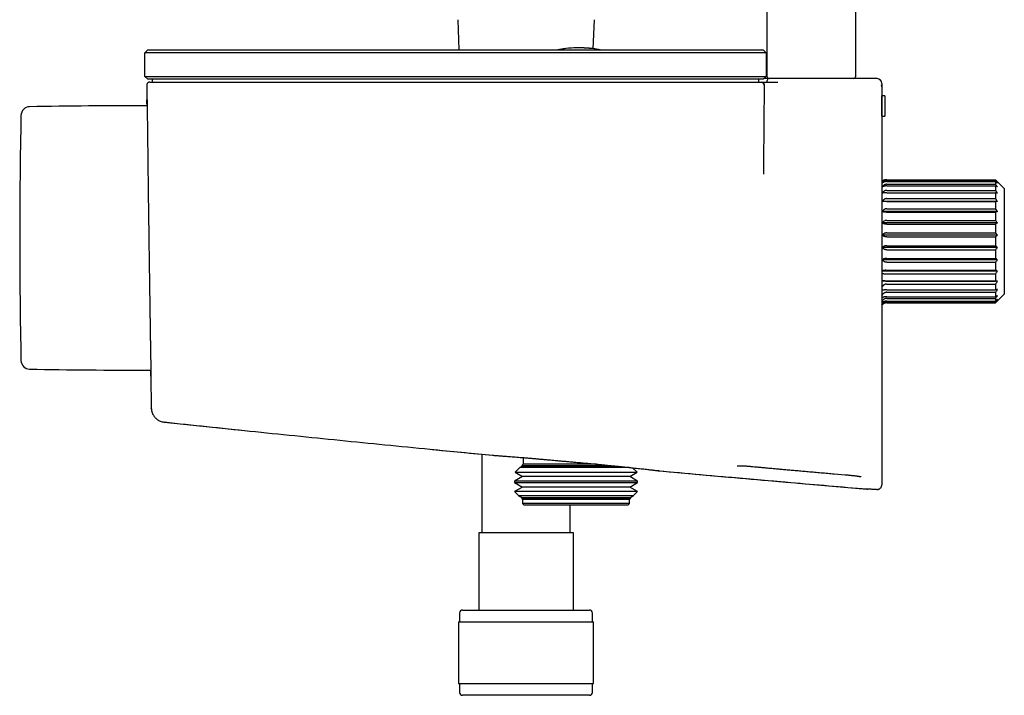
# Model space of a CAD drawing. Header units: millimetres. Extents: x 8 to 1894, y 12 to 2723.
# Tile 56 of 152: x 392 to 559, y 1523 to 1638. Entities that reach past the tile are written whole.
import ezdxf

# ---------------------------------------------------------------- set-up
doc = ezdxf.new("R2010")
doc.units = ezdxf.units.MM

msp = doc.modelspace()

# ---------------------------------------------------------------- linework, layer by layer
at = {"color": 7, "linetype": 'Continuous', "lineweight": 30}
for p, q in [((518.75, 1628.42), (518.75, 2584.1)), ((533.75, 2584.5), (533.75, 1628.42)), ((466.11, 1638.15), (466.33, 1633.01)), ((489.15, 1633.21), (489.36, 1638.15)), ((412.94, 1632.51), (413.44, 1633.01)), ((433.24, 1632.51), (412.94, 1632.51)), ((412.94, 1628.51), (412.94, 1632.51)), ((413.44, 1633.01), (433.24, 1633.01)), ((423.42, 1633.01), (423.42, 1633.01)), ((425.61, 1633.01), (425.61, 1633.01)), ((426.47, 1633.01), (426.47, 1633.01)), ((428.45, 1633.01), (428.45, 1633.01)), ((433.24, 1633.01), (498.24, 1633.01)), ((498.24, 1632.51), (433.24, 1632.51)), ((498.24, 1633.01), (518.04, 1633.01)), ((518.54, 1632.51), (498.24, 1632.51)), ((518.04, 1633.01), (518.54, 1632.51)), ((518.54, 1632.51), (518.54, 1628.51)), ((412.94, 1628.51), (433.24, 1628.51)), ((413.44, 1628.01), (412.94, 1628.51)), ((433.24, 1628.01), (413.44, 1628.01)), ((413.74, 1627.51), (414.13, 1627.51)), ((414.24, 1627.51), (414.24, 1628.01)), ((433.24, 1628.51), (498.24, 1628.51)), ((498.24, 1628.01), (433.24, 1628.01)), ((433.63, 1627.51), (498.24, 1627.51)), ((498.24, 1628.51), (518.54, 1628.51)), ((518.04, 1628.01), (498.24, 1628.01)), ((517.24, 1628.01), (517.24, 1627.51)), ((517.83, 1627.5), (517.86, 1627.49)), ((518.54, 1628.51), (518.04, 1628.01)), ((518.74, 1627.51), (518.74, 1627.82)), ((521.99, 1628.12), (519.05, 1628.12)), ((531.12, 1628.12), (521.99, 1628.12)), ((533.45, 1628.12), (531.12, 1628.12)), ((537.44, 1628.12), (533.51, 1628.12)), ((518.24, 1627), (518.12, 1613.63)), ((538.24, 1627.32), (538.24, 1626.71)), ((538.24, 1626.71), (538.24, 1602.84)), ((538.24, 1625.21), (538.24, 1625.21)), ((538.24, 1621.71), (538.24, 1625.21)), ((538.74, 1625.21), (538.24, 1625.21)), ((538.74, 1625.21), (538.74, 1621.71)), ((538.74, 1625.21), (538.74, 1621.71)), ((538.74, 1625.21), (538.74, 1625.21)), ((538.24, 1621.71), (538.24, 1621.71)), ((538.24, 1621.71), (538.74, 1621.71)), ((538.74, 1621.71), (538.74, 1621.71)), ((539.06, 1610.91), (557.56, 1610.91)), ((539.06, 1610.75), (557.56, 1610.75)), ((557.56, 1610.91), (557.56, 1610.75)), ((539.06, 1610.61), (557.56, 1610.61)), ((539.06, 1610.14), (557.56, 1610.14)), ((539.06, 1609.86), (557.56, 1609.86)), ((539.06, 1609.11), (557.56, 1609.11)), ((557.56, 1610.61), (557.56, 1610.14)), ((557.56, 1609.86), (557.56, 1609.11)), ((559.06, 1609.41), (557.91, 1610.56)), ((559.06, 1609.41), (559.06, 1591.46)), ((539.06, 1608.71), (557.56, 1608.71)), ((539.06, 1607.7), (557.56, 1607.7)), ((557.56, 1608.71), (557.56, 1607.7)), ((557.91, 1607.21), (538.3, 1607.21)), ((539.06, 1607.19), (557.56, 1607.19)), ((539.06, 1605.97), (557.56, 1605.97)), ((557.56, 1607.19), (557.56, 1605.97)), ((557.91, 1605.5), (538.29, 1605.5)), ((539.05, 1605.37), (557.56, 1605.37)), ((539.06, 1604), (557.56, 1604)), ((557.56, 1605.37), (557.56, 1604)), ((538.24, 1602.84), (538.24, 1600.17)), ((557.91, 1603.57), (538.3, 1603.57)), ((539.06, 1603.34), (557.56, 1603.34)), ((557.56, 1603.34), (557.56, 1601.87)), ((557.91, 1601.49), (538.3, 1601.49)), ((539.06, 1601.87), (557.56, 1601.87)), ((539.06, 1601.19), (557.56, 1601.19)), ((557.56, 1601.19), (557.56, 1599.68)), ((557.91, 1599.38), (538.3, 1599.38)), ((539.06, 1599.68), (557.56, 1599.68)), ((539.06, 1599), (557.56, 1599)), ((557.56, 1599), (557.56, 1597.53)), ((557.91, 1597.31), (538.3, 1597.31)), ((539.06, 1597.53), (557.56, 1597.53)), ((539.06, 1596.87), (557.56, 1596.87)), ((557.56, 1596.87), (557.56, 1595.5)), ((557.91, 1595.37), (538.24, 1595.37)), ((538.72, 1594.9), (557.56, 1594.9)), ((538.92, 1595.5), (557.56, 1595.5)), ((557.56, 1594.9), (557.56, 1593.68)), ((557.91, 1593.66), (538.24, 1593.66)), ((538.84, 1593.68), (557.56, 1593.68)), ((539.04, 1593.17), (557.56, 1593.17)), ((557.56, 1593.17), (557.56, 1592.17)), ((539.06, 1592.17), (557.56, 1592.17)), ((539.06, 1591.76), (557.56, 1591.76)), ((539.06, 1591.01), (557.56, 1591.01)), ((539.06, 1590.73), (557.56, 1590.73)), ((557.56, 1591.76), (557.56, 1591.01)), ((557.56, 1590.73), (557.56, 1590.26)), ((557.91, 1590.31), (559.06, 1591.46)), ((539.06, 1590.26), (557.56, 1590.26)), ((539.06, 1590.12), (557.56, 1590.12)), ((539.06, 1589.96), (557.56, 1589.96)), ((557.56, 1590.12), (557.56, 1589.96)), ((413.48, 1578.51), (413.93, 1578.51)), ((414.02, 1572.01), (414.02, 1572.04)), ((416.18, 1569.69), (416.18, 1569.69)), ((416.18, 1569.68), (429.36, 1568.3)), ((461.75, 1565.03), (472.01, 1564.03)), ((470.24, 1564.2), (470.24, 1550.8)), ((472.15, 1564.02), (472.13, 1564.02)), ((477.11, 1562.2), (476.68, 1561.96)), ((477.24, 1562.51), (477, 1562.27)), ((477, 1562.27), (477.11, 1562.2)), ((477, 1562.27), (486.24, 1562.27)), ((492.84, 1562.2), (477.11, 1562.2)), ((477.24, 1563.63), (477.24, 1562.51)), ((489.71, 1562.51), (477.24, 1562.51)), ((486.24, 1562.27), (492.17, 1562.27)), ((476.68, 1561.96), (475.86, 1561.13)), ((475.86, 1561.13), (477.11, 1560.4)), ((475.86, 1561.13), (486.24, 1561.13)), ((495.28, 1561.96), (476.68, 1561.96)), ((486.24, 1561.13), (496.62, 1561.13)), ((495.36, 1560.4), (496.62, 1561.13)), ((496.62, 1561.13), (495.85, 1561.9)), ((530.13, 1560.87), (531.98, 1560.71)), ((477.11, 1560.4), (475.76, 1559.62)), ((475.76, 1559.62), (475.76, 1559.38)), ((496.71, 1559.62), (475.76, 1559.62)), ((475.76, 1559.38), (477.11, 1558.6)), ((475.76, 1559.38), (486.24, 1559.38)), ((495.36, 1560.4), (477.11, 1560.4)), ((486.24, 1559.38), (496.71, 1559.38)), ((496.71, 1559.62), (495.36, 1560.4)), ((495.36, 1558.6), (496.71, 1559.38)), ((496.71, 1559.38), (496.71, 1559.62)), ((523.96, 1559.29), (535.69, 1558.28)), ((538.24, 1559.16), (538.24, 1559.01)), ((477.11, 1558.6), (475.8, 1557.85)), ((475.8, 1557.85), (476.47, 1557.17)), ((496.67, 1557.85), (475.8, 1557.85)), ((476.47, 1557.17), (477.11, 1556.8)), ((476.47, 1557.17), (486.24, 1557.17)), ((495.36, 1558.6), (477.11, 1558.6)), ((486.24, 1557.17), (496, 1557.17)), ((496.67, 1557.85), (495.36, 1558.6)), ((495.36, 1556.8), (496, 1557.17)), ((496, 1557.17), (496.67, 1557.85)), ((535.69, 1558.28), (535.69, 1558.29)), ((535.69, 1558.29), (535.69, 1558.28)), ((537.19, 1558.23), (537.37, 1558.21)), ((537.52, 1558.21), (537.37, 1558.21)), ((477.11, 1556.8), (476.94, 1556.7)), ((476.94, 1556.7), (477.14, 1556.51)), ((495.53, 1556.7), (476.94, 1556.7)), ((495.36, 1556.8), (477.11, 1556.8)), ((477.14, 1556.51), (477.14, 1555.81)), ((495.34, 1556.51), (477.14, 1556.51)), ((477.14, 1555.81), (477.44, 1555.51)), ((495.34, 1555.81), (477.14, 1555.81)), ((495.04, 1555.51), (477.44, 1555.51)), ((485.24, 1550.8), (485.24, 1555.51)), ((495.04, 1555.51), (495.34, 1555.81)), ((495.34, 1556.51), (495.53, 1556.7)), ((495.34, 1555.81), (495.34, 1556.51)), ((495.53, 1556.7), (495.36, 1556.8)), ((469.69, 1550.8), (469.69, 1537.68)), ((485.79, 1550.8), (469.69, 1550.8)), ((485.79, 1537.68), (485.79, 1550.8)), ((466.44, 1537.18), (466.44, 1535.68)), ((466.94, 1537.68), (488.54, 1537.68)), ((489.04, 1535.68), (489.04, 1537.18)), ((466.26, 1535.68), (466.26, 1525.18)), ((466.26, 1535.68), (489.21, 1535.68)), ((489.21, 1525.18), (489.21, 1535.68)), ((466.26, 1525.18), (489.21, 1525.18)), ((466.44, 1525.18), (466.44, 1523.68)), ((489.04, 1523.68), (489.04, 1525.18)), ((488.54, 1523.18), (466.94, 1523.18))]:
    msp.add_line(p, q, dxfattribs=at)
at = {"color": 7, "linetype": 'Continuous', "lineweight": 30, "flags": 128}
for points in [[(518.98, 1628.13), (518.43, 1628.13), (518.16, 1628.14)], [(538.3, 1610.56), (538.25, 1610.49), (538.23, 1610.47)]]:
    msp.add_lwpolyline(points, dxfattribs=at)
at = {"color": 7, "linetype": 'Continuous', "lineweight": 30}
for centre, radius, start, end in [((486.74, 1615.41), 17.96, 78.5024, 101.4976), ((517.74, 1627.01), 0.5, 359.5, 90), ((519.04, 1627.82), 0.3, 96.5746, 180), ((519.05, 1628.42), 0.3, 180, 270), ((520.55, 1627.03), 0.48, 89.5644, 90.1384), ((533.45, 1628.42), 0.3, 270, 0), ((537.44, 1627.32), 0.8, 360, 90), ((393.35, 1621.83), 1.5, 91.0301, 178.8298), ((413.1, 523.51), 1100, 89.98921, 91.03013), ((1412.74, 1601.01), 1021.1, 178.82981, 181.17019), ((393.35, 1580.19), 1.5, 181.1702, 268.9699), ((413.1, 2678.51), 1100, 268.96987, 270.01982), ((466.94, 1537.18), 0.5, 90, 180), ((488.54, 1537.18), 0.5, 0, 90), ((466.94, 1523.68), 0.5, 180, 270), ((488.54, 1523.68), 0.5, 270, 0)]:
    msp.add_arc(centre, radius, start, end, dxfattribs=at)
for points, knots in [([(490.18, 1633.01), (490.04, 1633.04), (489.34, 1633.2), (488.04, 1633.33), (486.31, 1633.38), (484.72, 1633.28), (483.72, 1633.09), (483.3, 1633.01)], [0, 0, 0, 0, 0.0608, 0.311443, 0.562086, 0.812729, 1, 1, 1, 1]), ([(413.74, 1627.51), (413.7, 1627.51), (413.62, 1627.5), (413.53, 1627.47), (413.46, 1627.43), (413.4, 1627.38), (413.35, 1627.33), (413.29, 1627.24), (413.24, 1627.13), (413.24, 1627.05), (413.24, 1627)], [0, 0, 0, 0, 0.1485148, 0.2760635, 0.3761028, 0.45035, 0.5458166, 0.6729262, 0.8272114, 1, 1, 1, 1]), ([(414.13, 1627.51), (414.14, 1627.51), (414.15, 1627.51), (414.22, 1627.51), (414.32, 1627.51), (414.47, 1627.51), (414.66, 1627.51), (414.88, 1627.51), (415.14, 1627.51), (415.42, 1627.51), (415.74, 1627.51), (416.09, 1627.51), (416.49, 1627.51), (416.94, 1627.51), (417.45, 1627.51), (417.99, 1627.51), (418.57, 1627.51), (419.19, 1627.51), (419.83, 1627.51), (420.51, 1627.51), (421.22, 1627.51), (421.96, 1627.51), (422.73, 1627.51), (423.52, 1627.51), (424.33, 1627.51), (425.17, 1627.51), (426.02, 1627.51), (426.9, 1627.51), (427.8, 1627.51), (428.74, 1627.51), (429.7, 1627.51), (430.67, 1627.51), (431.65, 1627.51), (432.64, 1627.51), (433.3, 1627.51), (433.63, 1627.51)], [0, 0, 0, 0, 0.029473, 0.05884, 0.088127, 0.117359, 0.146558, 0.175749, 0.203285, 0.230854, 0.258472, 0.286096, 0.313711, 0.344519, 0.375313, 0.406089, 0.436845, 0.467578, 0.498285, 0.528974, 0.559659, 0.590349, 0.62105, 0.651766, 0.682499, 0.71325, 0.744022, 0.774813, 0.805625, 0.837928, 0.870259, 0.902623, 0.935026, 0.967481, 1, 1, 1, 1]), ([(498.24, 1627.51), (498.54, 1627.51), (499.13, 1627.51), (500.03, 1627.51), (500.92, 1627.51), (501.8, 1627.51), (502.68, 1627.51), (503.53, 1627.51), (504.36, 1627.51), (505.16, 1627.51), (505.94, 1627.51), (506.71, 1627.51), (507.49, 1627.51), (508.27, 1627.51), (509.07, 1627.51), (509.84, 1627.51), (510.59, 1627.51), (511.31, 1627.51), (511.99, 1627.51), (512.64, 1627.51), (513.26, 1627.51), (513.84, 1627.51), (514.39, 1627.51), (514.9, 1627.51), (515.37, 1627.51), (515.8, 1627.51), (516.19, 1627.51), (516.54, 1627.51), (516.85, 1627.51), (517.11, 1627.51), (517.34, 1627.51), (517.52, 1627.51), (517.64, 1627.51), (517.72, 1627.51), (517.73, 1627.51), (517.74, 1627.51)], [0, 0, 0, 0, 0.029249, 0.058502, 0.087761, 0.117025, 0.146295, 0.175571, 0.20318, 0.230794, 0.25841, 0.285944, 0.31341, 0.344046, 0.374734, 0.405558, 0.436483, 0.467398, 0.498192, 0.528903, 0.559663, 0.590457, 0.621265, 0.65207, 0.682851, 0.71359, 0.74427, 0.774935, 0.805683, 0.837971, 0.87032, 0.902713, 0.935134, 0.967568, 1, 1, 1, 1]), ([(517.74, 1627.51), (517.74, 1627.51), (517.75, 1627.51), (517.81, 1627.51), (517.91, 1627.51), (518.05, 1627.51), (518.23, 1627.51), (518.44, 1627.51), (518.69, 1627.51), (518.99, 1627.51), (519.33, 1627.51), (519.7, 1627.51), (520.11, 1627.51), (520.4, 1627.51), (520.55, 1627.51)], [0, 0, 0, 0, 0.081046, 0.161482, 0.241494, 0.321222, 0.400777, 0.480241, 0.559685, 0.647126, 0.734725, 0.822612, 0.91096, 1, 1, 1, 1]), ([(517.86, 1627.49), (517.87, 1627.49), (517.89, 1627.49), (517.93, 1627.47), (517.99, 1627.45), (518.03, 1627.42), (518.07, 1627.39), (518.1, 1627.36), (518.14, 1627.32), (518.18, 1627.26), (518.22, 1627.19), (518.24, 1627.1), (518.25, 1627.04), (518.25, 1627)], [0, 0, 0, 0, 0.062041, 0.202759, 0.313685, 0.399438, 0.435513, 0.487534, 0.573895, 0.656216, 0.756756, 0.872759, 1, 1, 1, 1]), ([(413.24, 1627), (413.24, 1626.58), (413.25, 1625.76), (413.26, 1624.59), (413.26, 1623.84), (413.27, 1623.5)], [0, 0, 0, 0, 0.361019, 0.70738, 1, 1, 1, 1]), ([(538.24, 1626.71), (538.23, 1626.75), (538.23, 1626.81), (538.21, 1626.92), (538.18, 1627), (538.16, 1627.04)], [0, 0, 0, 0, 0.2905899, 0.5623156, 1, 1, 1, 1]), ([(413.29, 1623.5), (413.29, 1623.57), (413.28, 1623.74), (413.28, 1623.96), (413.28, 1624.16), (413.28, 1624.31), (413.28, 1624.42), (413.28, 1624.49), (413.28, 1624.51), (413.29, 1624.49), (413.29, 1624.42), (413.29, 1624.3), (413.29, 1624.14), (413.3, 1623.94), (413.3, 1623.69), (413.3, 1623.41), (413.31, 1623.08), (413.31, 1622.72), (413.32, 1622.3), (413.32, 1621.85), (413.33, 1621.35), (413.34, 1620.81), (413.35, 1620.23), (413.35, 1619.63), (413.36, 1618.99), (413.37, 1618.33), (413.38, 1617.62), (413.39, 1616.88), (413.4, 1616.11), (413.41, 1615.3), (413.42, 1614.47), (413.43, 1613.61), (413.44, 1612.73), (413.45, 1611.84), (413.46, 1610.93), (413.47, 1610), (413.49, 1609.04), (413.5, 1608.07), (413.51, 1607.08), (413.52, 1606.07), (413.54, 1605.07), (413.55, 1604.05), (413.57, 1603.04), (413.58, 1602.03), (413.59, 1601), (413.61, 1599.97), (413.62, 1598.94), (413.64, 1597.91), (413.65, 1596.89), (413.67, 1595.88), (413.68, 1594.89), (413.7, 1593.92), (413.71, 1592.96), (413.72, 1592.01), (413.74, 1591.07), (413.75, 1590.14), (413.77, 1589.23), (413.78, 1588.35), (413.79, 1587.49), (413.81, 1586.67), (413.82, 1585.88), (413.83, 1585.12), (413.84, 1584.38), (413.85, 1583.68), (413.86, 1583), (413.87, 1582.36), (413.88, 1581.75), (413.89, 1581.18), (413.9, 1580.65), (413.91, 1580.17), (413.91, 1579.72), (413.92, 1579.31), (413.92, 1578.93), (413.93, 1578.6), (413.93, 1578.31), (413.94, 1578.06), (413.94, 1577.85), (413.94, 1577.69), (413.94, 1577.58), (413.94, 1577.51), (413.94, 1577.5), (413.94, 1577.5)], [0, 0, 0, 0, 0.008909, 0.021847, 0.034843, 0.04753, 0.060148, 0.07272, 0.085271, 0.098027, 0.110788, 0.123582, 0.136431, 0.149327, 0.161929, 0.17448, 0.187003, 0.19952, 0.212262, 0.225012, 0.237796, 0.250637, 0.263537, 0.27615, 0.28871, 0.30124, 0.313763, 0.326521, 0.339276, 0.352052, 0.364873, 0.377753, 0.390366, 0.402937, 0.41549, 0.428049, 0.440857, 0.453633, 0.466402, 0.479189, 0.492026, 0.504625, 0.51721, 0.529805, 0.542432, 0.555292, 0.568114, 0.580924, 0.593747, 0.606577, 0.619139, 0.631691, 0.644257, 0.65686, 0.669669, 0.682464, 0.69527, 0.708112, 0.720976, 0.733552, 0.746095, 0.75863, 0.771178, 0.783891, 0.796615, 0.809378, 0.822203, 0.835034, 0.847573, 0.860111, 0.87267, 0.885274, 0.89814, 0.91096, 0.923758, 0.936559, 0.949465, 0.962157, 0.974794, 0.9874, 1, 1, 1, 1]), ([(518.12, 1613.63), (518.12, 1613.31), (518.11, 1612.73), (518.11, 1612.12), (518.1, 1611.85)], [0, 0, 0, 0, 0.559404, 1, 1, 1, 1]), ([(538.96, 1610.91), (538.93, 1610.91), (538.85, 1610.9), (538.75, 1610.89), (538.64, 1610.86), (538.54, 1610.82), (538.45, 1610.77), (538.36, 1610.71), (538.29, 1610.65), (538.25, 1610.61), (538.24, 1610.6)], [0, 0, 0, 0, 0.120666, 0.243003, 0.368165, 0.497197, 0.631015, 0.770387, 0.915935, 1, 1, 1, 1]), ([(539.06, 1610.91), (539.03, 1610.91), (538.95, 1610.9), (538.85, 1610.89), (538.74, 1610.86), (538.64, 1610.82), (538.55, 1610.77), (538.46, 1610.71), (538.37, 1610.64), (538.33, 1610.59), (538.3, 1610.56)], [0, 0, 0, 0, 0.1129678, 0.2275006, 0.3446772, 0.4654777, 0.5907583, 0.7212388, 0.8575018, 1, 1, 1, 1]), ([(539.06, 1610.75), (539.02, 1610.75), (538.95, 1610.75), (538.85, 1610.73), (538.76, 1610.7), (538.69, 1610.67), (538.61, 1610.63), (538.52, 1610.57), (538.41, 1610.48), (538.35, 1610.4), (538.3, 1610.34)], [0, 0, 0, 0, 0.1223808, 0.2447291, 0.3277891, 0.4129876, 0.501098, 0.6221333, 0.7505842, 1, 1, 1, 1]), ([(557.91, 1610.56), (557.85, 1610.63), (557.73, 1610.74), (557.61, 1610.86), (557.56, 1610.91)], [0, 0, 0, 0, 0.559494, 1, 1, 1, 1]), ([(557.91, 1610.34), (557.85, 1610.42), (557.73, 1610.56), (557.61, 1610.69), (557.56, 1610.75)], [0, 0, 0, 0, 0.559494, 1, 1, 1, 1]), ([(539.06, 1610.61), (539.03, 1610.61), (538.95, 1610.6), (538.85, 1610.59), (538.74, 1610.57), (538.64, 1610.54), (538.55, 1610.5), (538.46, 1610.46), (538.37, 1610.4), (538.33, 1610.36), (538.3, 1610.34)], [0, 0, 0, 0, 0.1129678, 0.2275006, 0.3446772, 0.4654777, 0.5907583, 0.7212388, 0.8575018, 1, 1, 1, 1]), ([(539.06, 1610.14), (539.02, 1610.14), (538.95, 1610.14), (538.85, 1610.11), (538.76, 1610.08), (538.69, 1610.05), (538.61, 1610.01), (538.52, 1609.94), (538.41, 1609.84), (538.35, 1609.75), (538.3, 1609.69)], [0, 0, 0, 0, 0.122381, 0.244729, 0.327789, 0.412988, 0.501098, 0.622133, 0.750584, 1, 1, 1, 1]), ([(539.06, 1609.86), (539.03, 1609.86), (538.95, 1609.86), (538.85, 1609.85), (538.74, 1609.84), (538.64, 1609.82), (538.55, 1609.79), (538.46, 1609.76), (538.37, 1609.73), (538.33, 1609.7), (538.3, 1609.69)], [0, 0, 0, 0, 0.112968, 0.227501, 0.344677, 0.465478, 0.590758, 0.721239, 0.857502, 1, 1, 1, 1]), ([(539.06, 1609.11), (539.02, 1609.11), (538.95, 1609.11), (538.85, 1609.08), (538.76, 1609.05), (538.69, 1609.01), (538.61, 1608.96), (538.52, 1608.9), (538.41, 1608.79), (538.35, 1608.69), (538.3, 1608.63)], [0, 0, 0, 0, 0.1223808, 0.2447291, 0.3277891, 0.4129876, 0.501098, 0.6221333, 0.7505842, 1, 1, 1, 1]), ([(557.91, 1610.34), (557.85, 1610.39), (557.73, 1610.48), (557.61, 1610.57), (557.56, 1610.61)], [0, 0, 0, 0, 0.559494, 1, 1, 1, 1]), ([(557.91, 1609.69), (557.85, 1609.77), (557.73, 1609.93), (557.61, 1610.08), (557.56, 1610.14)], [0, 0, 0, 0, 0.559494, 1, 1, 1, 1]), ([(557.91, 1609.69), (557.85, 1609.72), (557.73, 1609.78), (557.61, 1609.84), (557.56, 1609.86)], [0, 0, 0, 0, 0.559494, 1, 1, 1, 1]), ([(557.91, 1608.63), (557.85, 1608.72), (557.73, 1608.88), (557.61, 1609.04), (557.56, 1609.11)], [0, 0, 0, 0, 0.559494, 1, 1, 1, 1]), ([(539.06, 1608.71), (539.03, 1608.71), (538.95, 1608.7), (538.85, 1608.7), (538.74, 1608.7), (538.64, 1608.69), (538.55, 1608.68), (538.46, 1608.66), (538.37, 1608.65), (538.33, 1608.64), (538.3, 1608.63)], [0, 0, 0, 0, 0.112968, 0.227501, 0.344677, 0.465478, 0.590758, 0.721239, 0.857502, 1, 1, 1, 1]), ([(539.06, 1607.7), (539.02, 1607.7), (538.95, 1607.69), (538.85, 1607.67), (538.76, 1607.64), (538.69, 1607.6), (538.61, 1607.55), (538.52, 1607.49), (538.41, 1607.38), (538.35, 1607.28), (538.3, 1607.21)], [0, 0, 0, 0, 0.1223808, 0.2447291, 0.3277891, 0.4129876, 0.501098, 0.6221333, 0.7505842, 1, 1, 1, 1]), ([(557.91, 1608.63), (557.85, 1608.64), (557.73, 1608.67), (557.61, 1608.69), (557.56, 1608.71)], [0, 0, 0, 0, 0.5594943, 1, 1, 1, 1]), ([(557.91, 1607.21), (557.85, 1607.3), (557.73, 1607.47), (557.61, 1607.63), (557.56, 1607.7)], [0, 0, 0, 0, 0.559494, 1, 1, 1, 1]), ([(539.06, 1605.97), (539.02, 1605.97), (538.94, 1605.97), (538.84, 1605.94), (538.76, 1605.91), (538.68, 1605.87), (538.61, 1605.83), (538.52, 1605.76), (538.41, 1605.66), (538.34, 1605.56), (538.29, 1605.5)], [0, 0, 0, 0, 0.12204, 0.244267, 0.327358, 0.412669, 0.500962, 0.622002, 0.750514, 1, 1, 1, 1]), ([(539.06, 1607.19), (539.03, 1607.19), (538.95, 1607.19), (538.85, 1607.19), (538.74, 1607.19), (538.64, 1607.19), (538.55, 1607.2), (538.46, 1607.2), (538.37, 1607.21), (538.33, 1607.21), (538.3, 1607.21)], [0, 0, 0, 0, 0.112968, 0.227501, 0.344677, 0.465478, 0.590758, 0.721239, 0.857502, 1, 1, 1, 1]), ([(557.91, 1607.21), (557.85, 1607.21), (557.73, 1607.2), (557.61, 1607.19), (557.56, 1607.19)], [0, 0, 0, 0, 0.559494, 1, 1, 1, 1]), ([(557.91, 1605.5), (557.85, 1605.59), (557.73, 1605.75), (557.61, 1605.9), (557.56, 1605.97)], [0, 0, 0, 0, 0.559494, 1, 1, 1, 1]), ([(539.05, 1605.37), (539.01, 1605.37), (538.93, 1605.38), (538.82, 1605.38), (538.71, 1605.39), (538.61, 1605.41), (538.52, 1605.43), (538.4, 1605.46), (538.34, 1605.48), (538.29, 1605.5)], [0, 0, 0, 0, 0.1249507, 0.2500908, 0.3745481, 0.5003735, 0.6203042, 0.7426005, 1, 1, 1, 1]), ([(539.06, 1604), (539, 1604), (538.91, 1603.99), (538.8, 1603.96), (538.7, 1603.92), (538.57, 1603.85), (538.49, 1603.77), (538.44, 1603.74)], [0, 0, 0, 0, 0.246052, 0.37086, 0.498937, 0.742597, 1, 1, 1, 1]), ([(557.91, 1605.5), (557.85, 1605.48), (557.73, 1605.43), (557.61, 1605.39), (557.56, 1605.37)], [0, 0, 0, 0, 0.559494, 1, 1, 1, 1]), ([(557.91, 1603.57), (557.85, 1603.65), (557.73, 1603.79), (557.61, 1603.94), (557.56, 1604)], [0, 0, 0, 0, 0.559494, 1, 1, 1, 1]), ([(538.34, 1603.62), (538.34, 1603.61), (538.32, 1603.59), (538.31, 1603.57), (538.3, 1603.57)], [0, 0, 0, 0, 0.559962, 1, 1, 1, 1]), ([(539.06, 1603.34), (539.03, 1603.35), (538.95, 1603.35), (538.85, 1603.36), (538.74, 1603.38), (538.64, 1603.4), (538.55, 1603.43), (538.46, 1603.47), (538.37, 1603.51), (538.33, 1603.55), (538.3, 1603.57)], [0, 0, 0, 0, 0.112968, 0.227501, 0.344677, 0.465478, 0.590758, 0.721239, 0.857502, 1, 1, 1, 1]), ([(538.44, 1603.74), (538.42, 1603.72), (538.39, 1603.68), (538.36, 1603.64), (538.34, 1603.62)], [0, 0, 0, 0, 0.563902, 1, 1, 1, 1]), ([(557.91, 1603.57), (557.85, 1603.52), (557.73, 1603.45), (557.61, 1603.38), (557.56, 1603.34)], [0, 0, 0, 0, 0.559494, 1, 1, 1, 1]), ([(539.06, 1601.87), (539.02, 1601.87), (538.95, 1601.87), (538.85, 1601.85), (538.76, 1601.82), (538.69, 1601.8), (538.61, 1601.76), (538.52, 1601.71), (538.41, 1601.62), (538.35, 1601.55), (538.3, 1601.49)], [0, 0, 0, 0, 0.1223808, 0.2447291, 0.3277891, 0.4129876, 0.501098, 0.6221333, 0.7505842, 1, 1, 1, 1]), ([(539.06, 1601.19), (539.03, 1601.19), (538.95, 1601.19), (538.85, 1601.21), (538.74, 1601.23), (538.64, 1601.27), (538.55, 1601.31), (538.46, 1601.36), (538.37, 1601.42), (538.33, 1601.47), (538.3, 1601.49)], [0, 0, 0, 0, 0.112968, 0.227501, 0.344677, 0.465478, 0.590758, 0.721239, 0.857502, 1, 1, 1, 1]), ([(557.91, 1601.49), (557.85, 1601.57), (557.73, 1601.69), (557.61, 1601.82), (557.56, 1601.87)], [0, 0, 0, 0, 0.559494, 1, 1, 1, 1]), ([(557.91, 1601.49), (557.85, 1601.44), (557.73, 1601.33), (557.61, 1601.23), (557.56, 1601.19)], [0, 0, 0, 0, 0.559494, 1, 1, 1, 1]), ([(538.24, 1600.17), (538.24, 1599.97), (538.24, 1599.55), (538.24, 1598.87), (538.24, 1598.1), (538.24, 1597.2), (538.24, 1596.23), (538.24, 1595.36), (538.24, 1594.7), (538.24, 1594.25), (538.24, 1593.84), (538.24, 1593.38), (538.24, 1592.82), (538.24, 1591.92), (538.24, 1590.71), (538.24, 1589.18), (538.24, 1587.57), (538.24, 1585.46), (538.24, 1582.97), (538.24, 1580.33), (538.24, 1578.03), (538.24, 1576.66), (538.24, 1576.01)], [0, 0, 0, 0, 0.024288, 0.051628, 0.082024, 0.11548, 0.158114, 0.1956, 0.218701, 0.236212, 0.248132, 0.267895, 0.291078, 0.314218, 0.375991, 0.437462, 0.498635, 0.572749, 0.696745, 0.809204, 0.910237, 1, 1, 1, 1]), ([(539.06, 1599.68), (539.02, 1599.68), (538.95, 1599.68), (538.85, 1599.66), (538.76, 1599.64), (538.69, 1599.62), (538.61, 1599.59), (538.52, 1599.55), (538.41, 1599.48), (538.35, 1599.42), (538.3, 1599.38)], [0, 0, 0, 0, 0.1223808, 0.2447291, 0.3277891, 0.4129876, 0.501098, 0.6221333, 0.7505842, 1, 1, 1, 1]), ([(539.06, 1599), (539.03, 1599), (538.95, 1599), (538.85, 1599.02), (538.74, 1599.05), (538.64, 1599.09), (538.55, 1599.15), (538.46, 1599.21), (538.37, 1599.29), (538.33, 1599.35), (538.3, 1599.38)], [0, 0, 0, 0, 0.112968, 0.227501, 0.344677, 0.465478, 0.590758, 0.721239, 0.857502, 1, 1, 1, 1]), ([(557.91, 1599.38), (557.85, 1599.43), (557.73, 1599.54), (557.61, 1599.64), (557.56, 1599.68)], [0, 0, 0, 0, 0.559494, 1, 1, 1, 1]), ([(557.91, 1599.38), (557.85, 1599.31), (557.73, 1599.18), (557.61, 1599.05), (557.56, 1599)], [0, 0, 0, 0, 0.5594943, 1, 1, 1, 1]), ([(539.06, 1597.53), (539.02, 1597.53), (538.95, 1597.53), (538.85, 1597.51), (538.76, 1597.5), (538.69, 1597.48), (538.61, 1597.46), (538.52, 1597.43), (538.41, 1597.38), (538.35, 1597.34), (538.3, 1597.31)], [0, 0, 0, 0, 0.1223808, 0.2447291, 0.3277891, 0.4129876, 0.501098, 0.6221333, 0.7505842, 1, 1, 1, 1]), ([(538.34, 1597.25), (538.34, 1597.26), (538.32, 1597.28), (538.31, 1597.3), (538.3, 1597.31)], [0, 0, 0, 0, 0.559962, 1, 1, 1, 1]), ([(539.06, 1596.87), (539.02, 1596.87), (538.95, 1596.88), (538.85, 1596.9), (538.74, 1596.93), (538.65, 1596.98), (538.56, 1597.03), (538.46, 1597.12), (538.39, 1597.19), (538.34, 1597.25)], [0, 0, 0, 0, 0.124788, 0.250004, 0.37446, 0.50003, 0.620113, 0.742629, 1, 1, 1, 1]), ([(557.91, 1597.31), (557.85, 1597.35), (557.73, 1597.42), (557.61, 1597.5), (557.56, 1597.53)], [0, 0, 0, 0, 0.559494, 1, 1, 1, 1]), ([(557.91, 1597.31), (557.85, 1597.23), (557.73, 1597.08), (557.61, 1596.94), (557.56, 1596.87)], [0, 0, 0, 0, 0.559494, 1, 1, 1, 1]), ([(538.92, 1595.5), (538.88, 1595.5), (538.8, 1595.5), (538.7, 1595.49), (538.62, 1595.48), (538.56, 1595.48), (538.5, 1595.47), (538.4, 1595.46), (538.31, 1595.44), (538.24, 1595.42), (538.24, 1595.42)], [0, 0, 0, 0, 0.155082, 0.314333, 0.396552, 0.48095, 0.567853, 0.657562, 0.962853, 1, 1, 1, 1]), ([(538.24, 1595.07), (538.24, 1595.07), (538.27, 1595.04), (538.33, 1595), (538.42, 1594.96), (538.51, 1594.93), (538.62, 1594.91), (538.69, 1594.9), (538.72, 1594.9)], [0, 0, 0, 0, 0.028448, 0.218936, 0.409865, 0.608385, 0.800692, 1, 1, 1, 1]), ([(557.91, 1595.37), (557.85, 1595.4), (557.73, 1595.44), (557.61, 1595.48), (557.56, 1595.5)], [0, 0, 0, 0, 0.5594943, 1, 1, 1, 1]), ([(557.91, 1595.37), (557.85, 1595.28), (557.73, 1595.13), (557.61, 1594.97), (557.56, 1594.9)], [0, 0, 0, 0, 0.5594943, 1, 1, 1, 1]), ([(538.84, 1593.68), (538.82, 1593.68), (538.77, 1593.68), (538.69, 1593.69), (538.61, 1593.69), (538.52, 1593.69), (538.41, 1593.69), (538.31, 1593.69), (538.24, 1593.69), (538.24, 1593.69)], [0, 0, 0, 0, 0.11945, 0.24381, 0.373876, 0.510345, 0.653817, 0.950863, 1, 1, 1, 1]), ([(539.04, 1593.17), (539, 1593.17), (538.91, 1593.17), (538.79, 1593.14), (538.68, 1593.09), (538.59, 1593.03), (538.52, 1592.97), (538.46, 1592.91), (538.4, 1592.84), (538.33, 1592.75), (538.29, 1592.68), (538.26, 1592.64)], [0, 0, 0, 0, 0.124797, 0.249112, 0.3721, 0.498482, 0.574622, 0.653192, 0.734638, 0.863045, 1, 1, 1, 1]), ([(557.91, 1593.66), (557.85, 1593.66), (557.73, 1593.67), (557.61, 1593.68), (557.56, 1593.68)], [0, 0, 0, 0, 0.559494, 1, 1, 1, 1]), ([(557.91, 1593.66), (557.85, 1593.57), (557.73, 1593.41), (557.61, 1593.24), (557.56, 1593.17)], [0, 0, 0, 0, 0.559494, 1, 1, 1, 1]), ([(557.91, 1592.24), (557.85, 1592.15), (557.73, 1591.99), (557.61, 1591.83), (557.56, 1591.76)], [0, 0, 0, 0, 0.559494, 1, 1, 1, 1]), ([(557.91, 1592.24), (557.85, 1592.23), (557.73, 1592.2), (557.61, 1592.18), (557.56, 1592.17)], [0, 0, 0, 0, 0.559494, 1, 1, 1, 1]), ([(539.06, 1592.17), (539.01, 1592.17), (538.92, 1592.17), (538.78, 1592.16), (538.65, 1592.15), (538.53, 1592.13), (538.43, 1592.12), (538.34, 1592.1), (538.26, 1592.08), (538.22, 1592.07), (538.2, 1592.06)], [0, 0, 0, 0, 0.123598, 0.249663, 0.372091, 0.499766, 0.621969, 0.749481, 0.872889, 1, 1, 1, 1]), ([(539.06, 1591.76), (539.03, 1591.76), (538.97, 1591.76), (538.87, 1591.74), (538.79, 1591.71), (538.72, 1591.68), (538.65, 1591.65), (538.59, 1591.6), (538.52, 1591.55), (538.44, 1591.47), (538.35, 1591.37), (538.27, 1591.24), (538.22, 1591.15), (538.2, 1591.1)], [0, 0, 0, 0, 0.0817653, 0.1648181, 0.2497763, 0.3090762, 0.3704392, 0.4340247, 0.4999822, 0.6055061, 0.723732, 0.8550924, 1, 1, 1, 1]), ([(539.06, 1591.01), (539.01, 1591.01), (538.92, 1591.01), (538.78, 1590.99), (538.65, 1590.97), (538.53, 1590.94), (538.43, 1590.9), (538.34, 1590.86), (538.26, 1590.82), (538.22, 1590.78), (538.2, 1590.77)], [0, 0, 0, 0, 0.123598, 0.249663, 0.372091, 0.499766, 0.621969, 0.749481, 0.872889, 1, 1, 1, 1]), ([(539.06, 1590.73), (539.03, 1590.73), (538.97, 1590.73), (538.87, 1590.71), (538.79, 1590.68), (538.72, 1590.65), (538.65, 1590.62), (538.59, 1590.58), (538.52, 1590.53), (538.44, 1590.46), (538.35, 1590.36), (538.27, 1590.24), (538.22, 1590.15), (538.2, 1590.1)], [0, 0, 0, 0, 0.081765, 0.164818, 0.249776, 0.309076, 0.370439, 0.434025, 0.499982, 0.605506, 0.723732, 0.855092, 1, 1, 1, 1]), ([(557.91, 1591.18), (557.85, 1591.1), (557.73, 1590.95), (557.61, 1590.8), (557.56, 1590.73)], [0, 0, 0, 0, 0.559494, 1, 1, 1, 1]), ([(557.91, 1591.18), (557.85, 1591.15), (557.73, 1591.09), (557.61, 1591.04), (557.56, 1591.01)], [0, 0, 0, 0, 0.559494, 1, 1, 1, 1]), ([(539.06, 1590.26), (539.01, 1590.26), (538.92, 1590.26), (538.78, 1590.24), (538.65, 1590.2), (538.53, 1590.15), (538.43, 1590.1), (538.34, 1590.04), (538.26, 1589.97), (538.22, 1589.92), (538.2, 1589.9)], [0, 0, 0, 0, 0.123598, 0.249663, 0.372091, 0.499766, 0.621969, 0.749481, 0.872889, 1, 1, 1, 1]), ([(539.06, 1590.12), (539.03, 1590.12), (538.97, 1590.12), (538.87, 1590.1), (538.79, 1590.08), (538.72, 1590.05), (538.65, 1590.02), (538.59, 1589.99), (538.52, 1589.94), (538.44, 1589.88), (538.35, 1589.79), (538.27, 1589.68), (538.22, 1589.6), (538.2, 1589.56)], [0, 0, 0, 0, 0.081765, 0.164818, 0.249776, 0.309076, 0.370439, 0.434025, 0.499982, 0.605506, 0.723732, 0.855092, 1, 1, 1, 1]), ([(539.06, 1589.96), (539.01, 1589.96), (538.92, 1589.96), (538.78, 1589.93), (538.65, 1589.88), (538.53, 1589.82), (538.43, 1589.75), (538.34, 1589.67), (538.26, 1589.58), (538.22, 1589.52), (538.2, 1589.49)], [0, 0, 0, 0, 0.123598, 0.249663, 0.372091, 0.499766, 0.621969, 0.749481, 0.872889, 1, 1, 1, 1]), ([(557.91, 1590.53), (557.85, 1590.45), (557.73, 1590.32), (557.61, 1590.18), (557.56, 1590.12)], [0, 0, 0, 0, 0.5594943, 1, 1, 1, 1]), ([(557.91, 1590.53), (557.85, 1590.48), (557.73, 1590.39), (557.61, 1590.3), (557.56, 1590.26)], [0, 0, 0, 0, 0.559494, 1, 1, 1, 1]), ([(557.91, 1590.31), (557.85, 1590.24), (557.73, 1590.13), (557.61, 1590.01), (557.56, 1589.96)], [0, 0, 0, 0, 0.559494, 1, 1, 1, 1]), ([(413.89, 1578.51), (413.9, 1578.12), (413.92, 1577.13), (413.95, 1575.51), (413.98, 1573.74), (414.01, 1572.58), (414.02, 1572.04)], [0, 0, 0, 0, 0.1785958, 0.462028, 0.7529324, 1, 1, 1, 1]), ([(413.94, 1577.5), (413.94, 1577.5), (413.94, 1577.51), (413.94, 1577.58), (413.93, 1577.7), (413.93, 1577.86), (413.92, 1578.07), (413.92, 1578.28), (413.91, 1578.44), (413.91, 1578.51)], [0, 0, 0, 0, 0.150904, 0.301697, 0.452679, 0.604151, 0.755282, 0.902723, 1, 1, 1, 1]), ([(538.24, 1576.01), (538.24, 1575.72), (538.24, 1575.14), (538.24, 1574.3), (538.24, 1573.48), (538.24, 1572.7), (538.24, 1572), (538.24, 1571.38), (538.24, 1570.83), (538.24, 1570.3), (538.24, 1569.79), (538.24, 1569.3), (538.24, 1568.83), (538.24, 1568.36), (538.24, 1567.92), (538.24, 1567.49), (538.24, 1567.09), (538.24, 1566.76), (538.24, 1566.5), (538.24, 1566.3), (538.24, 1566.1), (538.24, 1565.9), (538.24, 1565.71), (538.24, 1565.53), (538.24, 1565.35), (538.24, 1565.11), (538.24, 1564.82), (538.24, 1564.48), (538.24, 1564.17), (538.24, 1563.88), (538.24, 1563.66), (538.24, 1563.47), (538.24, 1563.32), (538.24, 1563.17), (538.24, 1563.04), (538.24, 1562.91), (538.24, 1562.8), (538.24, 1562.7), (538.24, 1562.61), (538.24, 1562.52), (538.24, 1562.43), (538.24, 1562.35), (538.24, 1562.28), (538.24, 1562.21), (538.24, 1562.13), (538.24, 1562.06), (538.24, 1561.99), (538.24, 1561.91), (538.24, 1561.87), (538.24, 1561.84)], [0, 0, 0, 0, 0.0284342, 0.0567236, 0.084889, 0.112951, 0.1411969, 0.1634347, 0.1855356, 0.2075108, 0.229372, 0.251131, 0.2738365, 0.2967468, 0.3198746, 0.3432319, 0.3668305, 0.3897906, 0.4031676, 0.416653, 0.4302486, 0.4439561, 0.4577774, 0.4717139, 0.4857674, 0.4999394, 0.5304094, 0.5614699, 0.593132, 0.6253656, 0.655489, 0.6756529, 0.6961671, 0.7170336, 0.7382538, 0.7586488, 0.7781293, 0.7952303, 0.8127044, 0.8305521, 0.8487739, 0.8673703, 0.8841785, 0.9001661, 0.9185212, 0.9376819, 0.9576485, 0.9784211, 1, 1, 1, 1]), ([(414.02, 1572), (414.02, 1571.99), (414.02, 1571.96), (414.02, 1571.9), (414.03, 1571.84), (414.04, 1571.77), (414.05, 1571.69), (414.06, 1571.61), (414.08, 1571.53), (414.1, 1571.46), (414.12, 1571.38), (414.14, 1571.31), (414.17, 1571.24), (414.2, 1571.16), (414.25, 1571.06), (414.3, 1570.95), (414.39, 1570.8), (414.51, 1570.62), (414.67, 1570.43), (414.85, 1570.26), (415.04, 1570.11), (415.27, 1569.96), (415.54, 1569.84), (415.85, 1569.73), (416.07, 1569.7), (416.18, 1569.68)], [0, 0, 0, 0, 0.055869, 0.123852, 0.185082, 0.239736, 0.288065, 0.323777, 0.355661, 0.384154, 0.403669, 0.421954, 0.439419, 0.456531, 0.479805, 0.505992, 0.535633, 0.586591, 0.645258, 0.68968, 0.740747, 0.798105, 0.861088, 0.928774, 1, 1, 1, 1]), ([(416.18, 1569.69), (421.04, 1569.17), (431, 1568.12), (446.08, 1566.58), (459.88, 1565.2), (468.57, 1564.37), (472.15, 1564.02)], [0, 0, 0, 0, 0.260591, 0.534322, 0.808053, 1, 1, 1, 1]), ([(472.01, 1564.03), (472.01, 1564.03), (472.02, 1564.03), (472.09, 1564.03), (472.21, 1564.02), (472.37, 1564), (472.57, 1563.99), (472.82, 1563.97), (473.1, 1563.95), (473.43, 1563.93), (473.8, 1563.9), (474.2, 1563.87), (474.64, 1563.84), (475.11, 1563.8), (475.63, 1563.76), (476.17, 1563.72), (476.74, 1563.67), (477.35, 1563.62), (477.99, 1563.57), (478.66, 1563.51), (479.34, 1563.45), (480.05, 1563.39), (480.78, 1563.33), (481.53, 1563.26), (482.29, 1563.19), (483.06, 1563.12), (483.84, 1563.05), (484.63, 1562.98), (485.42, 1562.91), (486.21, 1562.84), (487, 1562.77), (487.79, 1562.69), (488.57, 1562.62), (489.35, 1562.54), (490.12, 1562.47), (490.88, 1562.4), (491.62, 1562.32), (492.35, 1562.25), (493.06, 1562.18), (493.75, 1562.11), (494.41, 1562.04), (495.06, 1561.98), (495.67, 1561.91), (496.24, 1561.85), (496.79, 1561.79), (497.31, 1561.74), (497.78, 1561.69), (498.23, 1561.64), (498.63, 1561.59), (499, 1561.55), (499.32, 1561.51), (499.61, 1561.47), (499.85, 1561.45), (500.05, 1561.42), (500.21, 1561.4), (500.32, 1561.39), (500.4, 1561.38), (500.4, 1561.38), (500.41, 1561.38)], [0, 0, 0, 0, 0.017997, 0.035885, 0.053814, 0.071967, 0.089931, 0.10768, 0.125377, 0.143318, 0.161115, 0.178845, 0.196564, 0.214312, 0.23212, 0.250015, 0.267504, 0.285238, 0.303253, 0.321184, 0.3389, 0.356783, 0.374878, 0.392721, 0.410553, 0.428422, 0.446384, 0.464262, 0.482034, 0.499759, 0.517495, 0.535252, 0.553085, 0.570999, 0.588835, 0.606624, 0.624416, 0.642498, 0.660383, 0.678116, 0.696104, 0.714225, 0.73209, 0.749734, 0.767745, 0.785651, 0.803481, 0.821265, 0.839044, 0.856876, 0.874839, 0.892421, 0.910069, 0.927946, 0.946041, 0.963967, 0.981902, 1, 1, 1, 1]), ([(513.64, 1562.25), (513.64, 1562.25), (513.64, 1562.24), (513.66, 1562.25), (513.71, 1562.25), (513.81, 1562.25), (513.93, 1562.25), (514.05, 1562.25), (514.18, 1562.25), (514.33, 1562.25), (514.51, 1562.24), (514.71, 1562.23), (514.92, 1562.22), (515.15, 1562.21), (515.4, 1562.19), (515.68, 1562.16), (515.99, 1562.14), (516.2, 1562.12), (516.31, 1562.11)], [0, 0, 0, 0, 0.0057413, 0.0381118, 0.1091331, 0.1783115, 0.2451513, 0.2968493, 0.348761, 0.4067009, 0.4711354, 0.5421482, 0.6064317, 0.6754174, 0.7491691, 0.8277624, 0.9113088, 1, 1, 1, 1]), ([(516.31, 1562.11), (516.5, 1562.09), (516.89, 1562.05), (517.5, 1562), (518.14, 1561.94), (518.83, 1561.87), (519.56, 1561.81), (520.32, 1561.74), (521.11, 1561.66), (521.95, 1561.59), (522.83, 1561.51), (523.76, 1561.43), (524.73, 1561.34), (525.75, 1561.25), (526.81, 1561.16), (527.91, 1561.06), (529.02, 1560.97), (529.77, 1560.9), (530.13, 1560.87)], [0, 0, 0, 0, 0.040935, 0.084831, 0.131687, 0.181505, 0.234286, 0.28901, 0.346595, 0.407045, 0.470361, 0.537925, 0.608477, 0.682018, 0.758546, 0.838058, 0.920548, 1, 1, 1, 1]), ([(500.26, 1561.4), (502.64, 1561.18), (510.14, 1560.5), (521.95, 1559.46), (531.38, 1558.66), (535.69, 1558.29)], [0, 0, 0, 0, 0.201708, 0.634678, 1, 1, 1, 1]), ([(500.39, 1561.38), (500.39, 1561.38), (500.38, 1561.38), (500.34, 1561.39), (500.28, 1561.39), (500.26, 1561.4)], [0, 0, 0, 0, 0.000342, 0.661887, 1, 1, 1, 1]), ([(500.28, 1561.4), (500.29, 1561.4), (500.33, 1561.39), (500.36, 1561.39), (500.39, 1561.38)], [0, 0, 0, 0, 0.132162, 1, 1, 1, 1]), ([(500.41, 1561.38), (503.7, 1561.08), (510.29, 1560.49), (517.65, 1559.84), (521.72, 1559.49), (522.5, 1559.42)], [0, 0, 0, 0, 0.44712, 0.894241, 1, 1, 1, 1]), ([(530.13, 1560.87), (530.13, 1560.86), (530.13, 1560.86), (530.13, 1560.87), (530.13, 1560.87)], [0, 0, 0, 0, 0.9664561, 1, 1, 1, 1]), ([(531.98, 1560.71), (532.09, 1560.7), (532.29, 1560.69), (532.58, 1560.66), (532.86, 1560.63), (533.1, 1560.61), (533.33, 1560.58), (533.54, 1560.56), (533.73, 1560.53), (533.91, 1560.51), (534.06, 1560.49), (534.19, 1560.47), (534.32, 1560.45), (534.43, 1560.43), (534.54, 1560.41), (534.64, 1560.4), (534.68, 1560.39), (534.71, 1560.38), (534.7, 1560.38), (534.7, 1560.38)], [0, 0, 0, 0, 0.082483, 0.160745, 0.234775, 0.304527, 0.369958, 0.431046, 0.498614, 0.559966, 0.616522, 0.67037, 0.721584, 0.781944, 0.838287, 0.895882, 0.960049, 0.994356, 1, 1, 1, 1]), ([(538.24, 1561.84), (538.24, 1561.77), (538.24, 1561.64), (538.24, 1561.43), (538.24, 1561.31), (538.24, 1561.23)], [0, 0, 0, 0, 0.28, 0.559999, 1, 1, 1, 1]), ([(538.24, 1561.23), (538.24, 1561.13), (538.24, 1560.93), (538.24, 1560.67), (538.24, 1560.43), (538.24, 1560.22), (538.24, 1560.03), (538.24, 1559.82), (538.24, 1559.59), (538.24, 1559.36), (538.24, 1559.22), (538.24, 1559.16)], [0, 0, 0, 0, 0.093343, 0.186679, 0.280011, 0.373341, 0.466672, 0.560002, 0.706665, 0.853331, 1, 1, 1, 1]), ([(537.37, 1558.21), (537.42, 1558.21), (537.53, 1558.21), (537.68, 1558.24), (537.84, 1558.31), (537.98, 1558.42), (538.1, 1558.55), (538.18, 1558.7), (538.23, 1558.85), (538.23, 1558.96), (538.24, 1559.01)], [0, 0, 0, 0, 0.11558, 0.238872, 0.3679, 0.5, 0.6321, 0.761128, 0.88442, 1, 1, 1, 1]), ([(535.69, 1558.33), (535.7, 1558.33), (535.71, 1558.33), (535.8, 1558.33), (535.94, 1558.32), (536.13, 1558.31), (536.36, 1558.29), (536.61, 1558.27), (536.89, 1558.25), (537.09, 1558.24), (537.19, 1558.23)], [0, 0, 0, 0, 0.1280015, 0.2529923, 0.3765667, 0.4996408, 0.622771, 0.7465047, 0.8717312, 1, 1, 1, 1]), ([(535.69, 1558.28), (535.73, 1558.28), (535.8, 1558.28), (535.88, 1558.3), (535.92, 1558.32), (535.93, 1558.32)], [0, 0, 0, 0, 0.420413, 0.885687, 1, 1, 1, 1])]:
    msp.add_open_spline(points, degree=3, knots=knots, dxfattribs=at)

doc.saveas('drawing.dxf')
